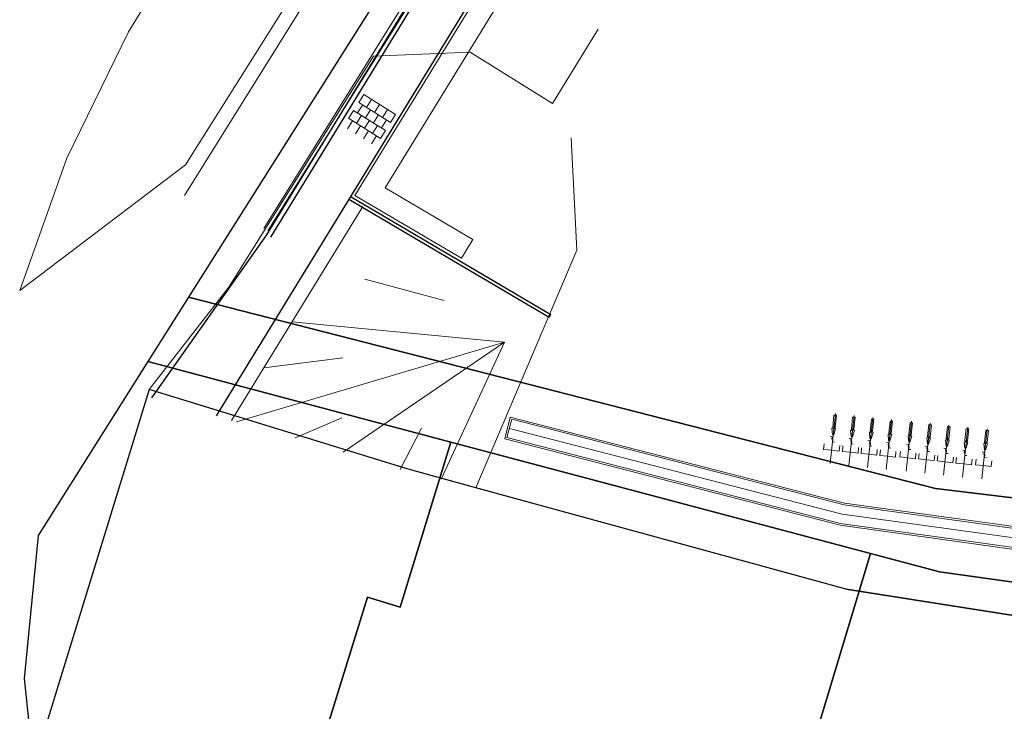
# Model space of a CAD drawing. Extents: x -1000932 to 2054797, y 285738 to 764020.
# Tile 5 of 256: x -431823 to -400441, y 526325 to 548381. Entities that reach past the tile are written whole.
import ezdxf

# ---------------------------------------------------------------- set-up
doc = ezdxf.new("R2010")
doc.units = 0
doc.header["$MEASUREMENT"] = 0
doc.layers.add('31.', color=7, linetype='CONTINUOUS')
for name, color, linetype, lineweight in [('B01', 1, 'CONTINUOUS', 30), ('B11', 1, 'CONTINUOUS', 30), ('droge sloot', 7, 'CONTINUOUS', 0), ('Level 57', 7, 'CONTINUOUS', 0), ('optie 5', 7, 'CONTINUOUS', 30), ('Straatmeubilair', 7, 'CONTINUOUS', 0), ('T03', 84, 'CONTINUOUS', 0), ('V00', 7, 'CONTINUOUS', 0)]:
    doc.layers.add(name, color=color, linetype=linetype, lineweight=lineweight)
doc.layers.add('haag', color=7, linetype='CONTINUOUS', lineweight=0, true_color=0x00f000)

# ---------------------------------------------------------------- blocks, each defined once
blk = doc.blocks.new('BA5')
at = {"layer": 'Straatmeubilair', "color": 7, "linetype": 'Continuous', "lineweight": 13}
for p, q in [((0.0445, 0.1537), (0, 0)), ((0.1022, 0.1371), (0.0577, -0.0166)), ((0.0285, 0.113), (0.0312, 0.1081)), ((0.0362, 0.1109), (0.0312, 0.1081)), ((0.0862, 0.0964), (0.0889, 0.0914)), ((0.0939, 0.0942), (0.0889, 0.0914)), ((0.1597, 0.1204), (0.1153, -0.0333)), ((0.2173, 0.1037), (0.1729, -0.05)), ((0.1438, 0.0798), (0.1466, 0.0748)), ((0.1515, 0.0775), (0.1466, 0.0748)), ((0.2014, 0.0631), (0.2042, 0.0581)), ((0.2091, 0.0608), (0.2042, 0.0581))]:
    blk.add_line(p, q, dxfattribs=at)
at = {"layer": 'Straatmeubilair', "color": 7, "linetype": 'Continuous', "lineweight": 13, "flags": 128}
for points in [[(0.043, 0.149), (0.0469, 0.1478), (0.0362, 0.1109), (0.0285, 0.113), (0.0392, 0.15), (0.0392, 0.15), (0.043, 0.149)], [(0.1007, 0.1323), (0.1046, 0.1312), (0.0939, 0.0942), (0.0862, 0.0964), (0.0968, 0.1334), (0.0968, 0.1334), (0.1007, 0.1323)], [(0.0257, 0.0889), (0.0238, 0.0894), (0.0254, 0.1097), (0.037, 0.1065), (0.0276, 0.0883), (0.0257, 0.0889)], [(0.1584, 0.1156), (0.1621, 0.1145), (0.1515, 0.0775), (0.1438, 0.0798), (0.1545, 0.1167), (0.1545, 0.1167), (0.1584, 0.1156)], [(0.2159, 0.0989), (0.2198, 0.0978), (0.2091, 0.0608), (0.2014, 0.0631), (0.2121, 0.1001), (0.2121, 0.1001), (0.2159, 0.0989)], [(0.0834, 0.0722), (0.0815, 0.0728), (0.0832, 0.0931), (0.0947, 0.0898), (0.0853, 0.0716), (0.0834, 0.0722)], [(0.141, 0.0556), (0.139, 0.0561), (0.1408, 0.0764), (0.1523, 0.0731), (0.1429, 0.0551), (0.141, 0.0556)], [(0.1986, 0.0389), (0.1967, 0.0395), (0.1984, 0.0598), (0.21, 0.0564), (0.2005, 0.0384), (0.1986, 0.0389)]]:
    blk.add_lwpolyline(points, close=True, dxfattribs=at)
for points in [[(0.0118, 0.0409), (-0.0122, 0.0478), (-0.0073, 0.0646)], [(0.0215, 0.0745), (0.0196, 0.075), (0.0219, 0.0827), (0.0161, 0.0844)], [(0.0215, 0.0745), (0.0225, 0.0742), (0.0202, 0.0665), (0.026, 0.0648)], [(0.0792, 0.0578), (0.0773, 0.0583), (0.0795, 0.0661), (0.0737, 0.0677)], [(0.0118, 0.0409), (0.0358, 0.0339), (0.0407, 0.0507)], [(0.0695, 0.0242), (0.0455, 0.0312), (0.0503, 0.048)], [(0.0695, 0.0242), (0.0936, 0.0173), (0.0984, 0.0341)], [(0.0792, 0.0578), (0.0802, 0.0575), (0.078, 0.0499), (0.0837, 0.0482)], [(0.1368, 0.0412), (0.1349, 0.0418), (0.1371, 0.0494), (0.1313, 0.0511)], [(0.1368, 0.0412), (0.1377, 0.0408), (0.1356, 0.0332), (0.1414, 0.0316)], [(0.1945, 0.0245), (0.1925, 0.0251), (0.1947, 0.0327), (0.189, 0.0344)], [(0.1271, 0.0076), (0.1031, 0.0145), (0.1079, 0.0313)], [(0.1271, 0.0076), (0.1511, 0.0006), (0.1559, 0.0174)], [(0.1848, -0.0091), (0.1607, -0.0022), (0.1656, 0.0146)], [(0.1848, -0.0091), (0.2087, -0.0161), (0.2136, 0.0007)], [(0.1945, 0.0245), (0.1954, 0.0242), (0.1932, 0.0165), (0.199, 0.0149)]]:
    blk.add_lwpolyline(points, dxfattribs=at)
blk = doc.blocks.new('fietsklem')
at = {"layer": 'Straatmeubilair', "color": 7, "linetype": 'Continuous', "lineweight": 13, "xscale": 9.999999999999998, "yscale": 9.999999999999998, "zscale": 9.999999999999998, "rotation": 16.00168606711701}
blk.add_blockref('BA5', (-1.664, 0.648), dxfattribs=at)
blk = doc.blocks.new('B46')
at = {"layer": 'Level 57', "color": 7, "linetype": 'Continuous', "lineweight": 0}
for p, q in [((0.085, -9.941), (1.285, -9.942)), ((0.085, -9.942), (0.085, -10.242)), ((0.384, -9.941), (0.384, -10.241)), ((0.685, -9.943), (0.685, -10.242)), ((0.985, -9.943), (0.984, -10.242)), ((1.285, -9.943), (1.284, -10.242)), ((0.085, -10.242), (1.284, -10.242)), ((0.235, -10.543), (0.236, -10.243)), ((0.535, -10.542), (0.535, -10.243)), ((0.836, -10.543), (0.836, -10.242)), ((1.136, -10.543), (1.136, -10.242)), ((0.085, -10.543), (0.084, -10.843)), ((0.085, -10.543), (1.285, -10.543)), ((0.384, -10.543), (0.385, -10.841)), ((0.685, -10.542), (0.684, -10.841)), ((0.984, -10.542), (0.984, -10.843)), ((1.285, -10.543), (1.284, -10.843)), ((0.084, -10.842), (1.284, -10.842)), ((0.235, -11.142), (0.235, -10.841)), ((0.535, -11.143), (0.535, -10.843)), ((0.836, -11.142), (0.835, -10.843)), ((1.135, -11.142), (1.135, -10.843))]:
    blk.add_line(p, q, dxfattribs=at)

msp = doc.modelspace()

# ---------------------------------------------------------------- linework, layer by layer
at = {"layer": '31.', "color": 7, "linetype": 'Continuous', "lineweight": 13, "ltscale": 10}
for points in [[(-417208.838, 566141.904), (-428351.838, 547988.904)], [(-426537.838, 543753.904), (-413701.838, 564147.904)], [(-418768.432, 555295.561), (-426565.994, 542776.186)]]:
    msp.add_lwpolyline(points, dxfattribs=at)
at = {"layer": '31.', "color": 7, "linetype": 'Continuous', "lineweight": 25, "ltscale": 10}
for points in [[(-409695.838, 565996.904), (-409695.838, 565996.904), (-411009.838, 564001.904), (-418962.838, 551383.904), (-426437.838, 539535.904), (-402633.838, 533432.904), (-390758.838, 531995.904), (-390606.838, 531977.904), (-379194.838, 530595.904), (-379162.838, 530606.904), (-370911.838, 533461.904), (-370078.838, 537349.904), (-368295.838, 537021.904), (-368295.838, 537021.904)], [(-417282.838, 533455.904), (-419322.838, 534014.904), (-419473.838, 534060.904)], [(-417282.838, 533455.904), (-419322.838, 534014.904), (-419473.838, 534060.904)], [(-391701.838, 528053.904), (-405479.838, 530219.904), (-417282.838, 533455.904)], [(-391701.838, 528053.904), (-405479.838, 530219.904), (-417282.838, 533455.904)]]:
    msp.add_lwpolyline(points, dxfattribs=at)
at = {"layer": '31.', "color": 7, "linetype": 'Continuous', "lineweight": 18, "ltscale": 10}
for points in [[(-416476.619, 553868.123), (-424041.619, 541722.123)], [(-416349.276, 553788.811), (-423914.276, 541642.811)]]:
    msp.add_lwpolyline(points, dxfattribs=at)
at = {"layer": '31.', "color": 7, "linetype": 'Continuous', "lineweight": 25, "ltscale": 10}
for points in [[(-404700.838, 531354.904), (-402504.838, 530770.904), (-391184.838, 529190.904), (-390606.838, 531977.904), (-390758.838, 531995.904), (-402633.838, 533432.904), (-426437.838, 539535.904), (-427735.838, 537478.904), (-418078.838, 534911.904)], [(-418078.838, 534911.904), (-427735.838, 537478.904), (-431232.838, 531934.904), (-431675.838, 527371.904), (-431496.838, 525645.904), (-431095.838, 525522.904), (-422894.838, 523000.904), (-420740.838, 529964.904), (-419697.838, 529641.904)], [(-404700.838, 531354.904), (-418078.838, 534911.904), (-419697.838, 529641.904), (-420740.838, 529964.904), (-422894.838, 523000.904), (-408553.838, 518589.904)], [(-404700.838, 531354.904), (-408553.838, 518589.904), (-406400.838, 517918.904), (-394270.838, 514318.904), (-391184.838, 529190.904), (-402504.838, 530770.904)]]:
    msp.add_lwpolyline(points, close=True, dxfattribs=at)
at = {"layer": 'B01', "flags": 128}
for points in [[(-427691.734, 536588.921), (-431095.734, 525522.921)], [(-422898.734, 535114.921), (-427691.734, 536588.921)]]:
    msp.add_lwpolyline(points, dxfattribs=at)
at = {"layer": 'B11', "flags": 128}
for points in [[(-419473.734, 534060.921), (-422898.734, 535114.921)], [(-417282.734, 533455.921), (-419322.734, 534014.921), (-419473.734, 534060.921)], [(-405479.734, 530219.921), (-417282.734, 533455.921)], [(-405479.734, 530219.921), (-391701.734, 528053.921), (-392642.734, 522731.921)]]:
    msp.add_lwpolyline(points, dxfattribs=at)
at = {"layer": 'droge sloot'}
for p, q in [((-420884.61, 542428.623), (-425067.738, 535599.043)), ((-420826.414, 540101.615), (-418298.808, 539420.9)), ((-423142.688, 538741.974), (-416366.289, 538092.713)), ((-424908.176, 535553.579), (-416366.289, 538092.713)), ((-421516.48, 534587.183), (-416366.289, 538092.713)), ((-418393.916, 533727.619), (-416366.289, 538092.713)), ((-424039.507, 537277.784), (-421520.485, 537599.342)), ((-416185.016, 535709.911), (-416364.679, 535012.687)), ((-416185.016, 535709.911), (-405534.644, 532965.487)), ((-423040.746, 535041.933), (-421557.28, 535682.641)), ((-416141.886, 535636.837), (-416291.605, 535055.817)), ((-416141.886, 535636.837), (-405546.283, 532906.526)), ((-419691.022, 534037.503), (-419020.516, 535352.786)), ((-416216.746, 535346.327), (-405604.477, 532611.721)), ((-416364.679, 535012.687), (-405674.311, 532257.956)), ((-416291.605, 535055.817), (-405662.672, 532316.917)), ((-397415.175, 531780.614), (-405546.283, 532906.526)), ((-397408.95, 531840.324), (-405534.644, 532965.487)), ((-397446.3, 531482.061), (-405604.477, 532611.721)), ((-397483.65, 531123.798), (-405674.311, 532257.956)), ((-397477.425, 531183.509), (-405662.672, 532316.917))]:
    msp.add_line(p, q, dxfattribs=at)
at = {"layer": 'haag', "color": 1, "flags": 128}
msp.add_lwpolyline([(-414396.912, 552446.388), (-411198.927, 557598.902, -0.358900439), (-407247.019, 558617.538), (-406895.95, 559215.694, 0.384669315), (-411918.45, 557766.673), (-414993.915, 552811.885), (-421140.798, 542776.182), (-417744.121, 540774.712), (-417375.485, 541369.981), (-420171.949, 543017.779), (-414396.912, 552446.388)], format="xyb", close=True, dxfattribs=at)
at = {"layer": 'optie 5'}
for p, q in [((-416486.039, 553725.982), (-423959.945, 541523.717)), ((-416358.126, 553647.635), (-423832.032, 541445.37)), ((-415079.115, 552864.239), (-425563.679, 535746.626)), ((-421330.848, 542656.03), (-414949.765, 538896.016)), ((-421262.389, 542731.76), (-414898.998, 538982.172)), ((-423959.945, 541523.717), (-427622.392, 536326.94)), ((-414949.765, 538896.016), (-414898.998, 538982.172))]:
    msp.add_line(p, q, dxfattribs=at)
at = {"layer": 'Straatmeubilair', "color": 7, "linetype": 'Continuous', "lineweight": 13}
for p, q in [((-400983.469, 535329.922), (-401154.632, 533738.979)), ((-401070.315, 534901.311), (-401035.211, 534857.748)), ((-400990.837, 534894.01), (-401035.211, 534857.748))]:
    msp.add_line(p, q, dxfattribs=at)
at = {"layer": 'Straatmeubilair', "color": 7, "linetype": 'Continuous', "lineweight": 13, "flags": 128}
for points in [[(-400990.074, 535281.03), (-400949.582, 535275.989), (-400990.837, 534894.01), (-401070.315, 534901.311), (-401029.233, 535284.275), (-401029.233, 535284.275), (-400990.074, 535281.03)], [(-401056.013, 534659.112), (-401075.593, 534660.735), (-401095.109, 534863.427), (-400975.314, 534852.07), (-401036.26, 534656.505), (-401056.013, 534659.112)]]:
    msp.add_lwpolyline(points, close=True, dxfattribs=at)
for points in [[(-401072.353, 534510.005), (-401091.933, 534511.627), (-401082.662, 534591.453), (-401142.734, 534598.116)], [(-401072.353, 534510.005), (-401061.984, 534508.788), (-401071.255, 534428.963), (-401011.183, 534422.3)], [(-401109.494, 534162.261), (-401357.833, 534188.51), (-401338.77, 534362.468)], [(-401109.494, 534162.261), (-400860.982, 534135.028), (-400841.919, 534308.987)]]:
    msp.add_lwpolyline(points, dxfattribs=at)
at = {"layer": 'T03', "flags": 128}
msp.add_lwpolyline([(-417282.734, 533455.921), (-414068.734, 541035.921), (-414249.734, 544616.921)], dxfattribs=at)
at = {"layer": 'V00', "flags": 128}
for points in [[(-417208.734, 566141.921), (-428351.734, 547988.921)], [(-431822.734, 539742.921), (-426537.734, 543753.921), (-413701.734, 564147.921)], [(-428351.734, 547988.921), (-430317.725, 543962.942), (-431822.734, 539742.921)], [(-413388.734, 548079.921), (-414836.734, 545703.921), (-417468.734, 547344.921), (-420550.734, 547212.921), (-425157.734, 539854.921), (-427691.734, 536588.921)]]:
    msp.add_lwpolyline(points, dxfattribs=at)

# ---------------------------------------------------------------- block references
at = {"layer": 'Level 57', "color": 7, "linetype": 'Continuous', "lineweight": 0, "xscale": 999.9999999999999, "yscale": 999.9999999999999, "zscale": 999.9999999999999, "rotation": 327.880965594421}
msp.add_blockref('B46', (-415645.214, 554462.371), dxfattribs=at)
at = {"layer": 'Straatmeubilair', "color": 7, "linetype": 'Continuous', "lineweight": 13, "xscale": 1000.000000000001, "yscale": 1000.000000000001, "zscale": 1000.000000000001, "rotation": 354.0047547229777}
for p in [(-404408.354, 533409.723), (-401980.968, 533167.739)]:
    msp.add_blockref('fietsklem', p, dxfattribs=at)

doc.saveas('drawing.dxf')
